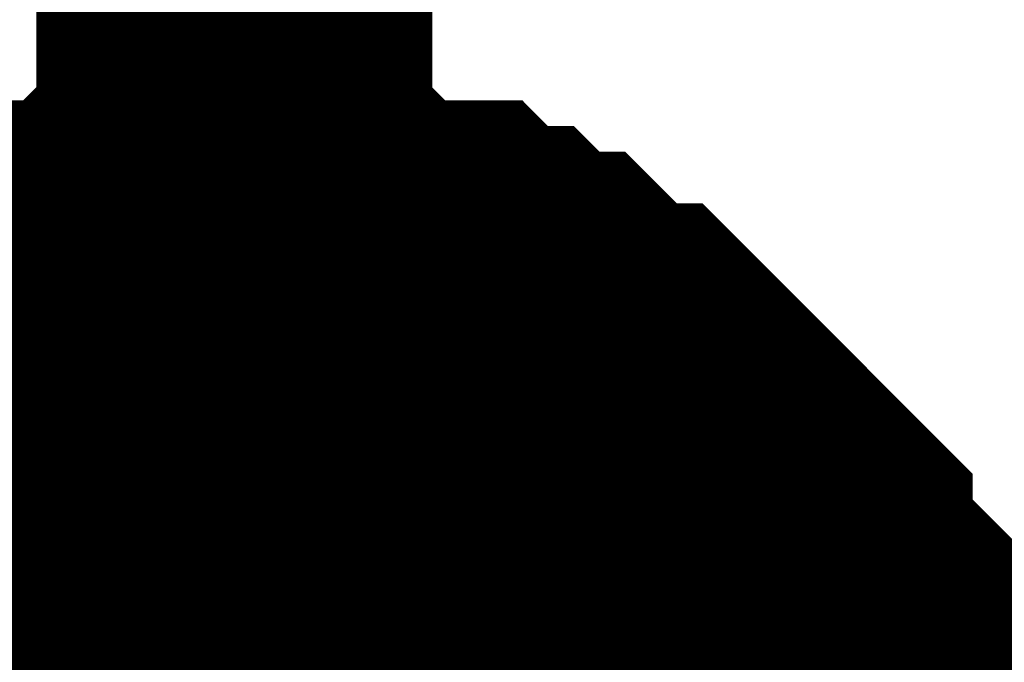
# Model space of a CAD drawing. Header units: inches. Extents: x 0 to 292, y 0 to 193.
# Tile 68 of 256: x 93.301 to 94.046, y 75.487 to 75.973. Entities that reach past the tile are written whole.
import ezdxf

# ---------------------------------------------------------------- set-up
doc = ezdxf.new("R2010")
doc.units = ezdxf.units.IN
doc.layers.add('Sheet', color=255, linetype='Continuous')

msp = doc.modelspace()

# ---------------------------------------------------------------- linework, layer by layer
at = {"layer": 'Sheet'}
for points in [[(93.46343, 74.65097, 0.29972, 0.29972, 0), (93.46343, 75.27468, 0.29972, 0.29972, 0), (93.46343, 77.51616, 0.29972, 0.29972, 0)], [(93.1322, 75.64502, 0.29972, 0.29972, 0), (93.15169, 75.66451, 0.29972, 0.29972, 0), (93.17117, 75.684, 0.29972, 0.29972, 0), (93.19066, 75.684, 0.29972, 0.29972, 0), (93.21014, 75.70349, 0.29972, 0.29972, 0), (93.22962, 75.72298, 0.29972, 0.29972, 0), (93.24911, 75.72298, 0.29972, 0.29972, 0), (93.26859, 75.74247, 0.29972, 0.29972, 0), (93.28807, 75.74247, 0.29972, 0.29972, 0), (93.30756, 75.76196, 0.29972, 0.29972, 0), (93.34652, 75.76196, 0.29972, 0.29972, 0), (93.36601, 75.76196, 0.29972, 0.29972, 0), (93.38549, 75.78145, 0.29972, 0.29972, 0), (93.40498, 75.78145, 0.29972, 0.29972, 0), (93.44394, 75.78145, 0.29972, 0.29972, 0), (93.46343, 75.78145, 0.29972, 0.29972, 0)], [(93.1322, 75.64502, 0.29972, 0.29972, 0), (93.15169, 75.66451, 0.29972, 0.29972, 0), (93.17117, 75.684, 0.29972, 0.29972, 0), (93.19066, 75.684, 0.29972, 0.29972, 0), (93.21014, 75.70349, 0.29972, 0.29972, 0), (93.22962, 75.72298, 0.29972, 0.29972, 0), (93.24911, 75.72298, 0.29972, 0.29972, 0), (93.26859, 75.74247, 0.29972, 0.29972, 0), (93.28807, 75.74247, 0.29972, 0.29972, 0), (93.30756, 75.76196, 0.29972, 0.29972, 0), (93.34652, 75.76196, 0.29972, 0.29972, 0), (93.36601, 75.76196, 0.29972, 0.29972, 0), (93.38549, 75.78145, 0.29972, 0.29972, 0), (93.40498, 75.78145, 0.29972, 0.29972, 0), (93.44394, 75.78145, 0.29972, 0.29972, 0), (93.46343, 75.78145, 0.29972, 0.29972, 0)], [(93.1322, 75.64502, 0.29972, 0.29972, 0), (93.15169, 75.66451, 0.29972, 0.29972, 0), (93.17117, 75.684, 0.29972, 0.29972, 0), (93.19066, 75.684, 0.29972, 0.29972, 0), (93.21014, 75.70349, 0.29972, 0.29972, 0), (93.22962, 75.72298, 0.29972, 0.29972, 0), (93.24911, 75.72298, 0.29972, 0.29972, 0), (93.26859, 75.74247, 0.29972, 0.29972, 0), (93.28807, 75.74247, 0.29972, 0.29972, 0), (93.30756, 75.76196, 0.29972, 0.29972, 0), (93.34652, 75.76196, 0.29972, 0.29972, 0), (93.36601, 75.76196, 0.29972, 0.29972, 0), (93.38549, 75.78145, 0.29972, 0.29972, 0), (93.40498, 75.78145, 0.29972, 0.29972, 0), (93.44394, 75.78145, 0.29972, 0.29972, 0), (93.46343, 75.78145, 0.29972, 0.29972, 0)], [(93.1322, 75.64502, 0.29972, 0.29972, 0), (93.15169, 75.66451, 0.29972, 0.29972, 0), (93.17117, 75.684, 0.29972, 0.29972, 0), (93.19066, 75.684, 0.29972, 0.29972, 0), (93.21014, 75.70349, 0.29972, 0.29972, 0), (93.22962, 75.72298, 0.29972, 0.29972, 0), (93.24911, 75.72298, 0.29972, 0.29972, 0), (93.26859, 75.74247, 0.29972, 0.29972, 0), (93.28807, 75.74247, 0.29972, 0.29972, 0), (93.30756, 75.76196, 0.29972, 0.29972, 0), (93.34652, 75.76196, 0.29972, 0.29972, 0), (93.36601, 75.76196, 0.29972, 0.29972, 0), (93.38549, 75.78145, 0.29972, 0.29972, 0), (93.40498, 75.78145, 0.29972, 0.29972, 0), (93.44394, 75.78145, 0.29972, 0.29972, 0), (93.46343, 75.78145, 0.29972, 0.29972, 0)], [(93.1322, 75.64502, 0.29972, 0.29972, 0), (93.15169, 75.66451, 0.29972, 0.29972, 0), (93.17117, 75.684, 0.29972, 0.29972, 0), (93.19066, 75.684, 0.29972, 0.29972, 0), (93.21014, 75.70349, 0.29972, 0.29972, 0), (93.22962, 75.72298, 0.29972, 0.29972, 0), (93.24911, 75.72298, 0.29972, 0.29972, 0), (93.26859, 75.74247, 0.29972, 0.29972, 0), (93.28807, 75.74247, 0.29972, 0.29972, 0), (93.30756, 75.76196, 0.29972, 0.29972, 0), (93.34652, 75.76196, 0.29972, 0.29972, 0), (93.36601, 75.76196, 0.29972, 0.29972, 0), (93.38549, 75.78145, 0.29972, 0.29972, 0), (93.40498, 75.78145, 0.29972, 0.29972, 0), (93.44394, 75.78145, 0.29972, 0.29972, 0), (93.46343, 75.78145, 0.29972, 0.29972, 0)], [(93.1322, 75.64502, 0.29972, 0.29972, 0), (93.15169, 75.66451, 0.29972, 0.29972, 0), (93.17117, 75.684, 0.29972, 0.29972, 0), (93.19066, 75.684, 0.29972, 0.29972, 0), (93.21014, 75.70349, 0.29972, 0.29972, 0), (93.22962, 75.72298, 0.29972, 0.29972, 0), (93.24911, 75.72298, 0.29972, 0.29972, 0), (93.26859, 75.74247, 0.29972, 0.29972, 0), (93.28807, 75.74247, 0.29972, 0.29972, 0), (93.30756, 75.76196, 0.29972, 0.29972, 0), (93.34652, 75.76196, 0.29972, 0.29972, 0), (93.36601, 75.76196, 0.29972, 0.29972, 0), (93.38549, 75.78145, 0.29972, 0.29972, 0), (93.40498, 75.78145, 0.29972, 0.29972, 0), (93.44394, 75.78145, 0.29972, 0.29972, 0), (93.46343, 75.78145, 0.29972, 0.29972, 0)], [(93.46343, 75.78145, 0.29972, 0.29972, 0), (93.46343, 75.78145, 0.29972, 0.29972, 0)], [(93.46343, 75.78145, 0.29972, 0.29972, 0), (93.48291, 75.78145, 0.29972, 0.29972, 0), (93.52188, 75.78145, 0.29972, 0.29972, 0), (93.54136, 75.78145, 0.29972, 0.29972, 0), (93.56085, 75.76196, 0.29972, 0.29972, 0), (93.58033, 75.76196, 0.29972, 0.29972, 0), (93.6193, 75.76196, 0.29972, 0.29972, 0), (93.63878, 75.74247, 0.29972, 0.29972, 0), (93.65826, 75.74247, 0.29972, 0.29972, 0), (93.67775, 75.72298, 0.29972, 0.29972, 0), (93.69723, 75.72298, 0.29972, 0.29972, 0), (93.71672, 75.70349, 0.29972, 0.29972, 0), (93.7362, 75.684, 0.29972, 0.29972, 0), (93.75568, 75.684, 0.29972, 0.29972, 0), (93.77517, 75.66451, 0.29972, 0.29972, 0), (93.79465, 75.64502, 0.29972, 0.29972, 0), (93.81413, 75.62553, 0.29972, 0.29972, 0), (93.83362, 75.60603, 0.29972, 0.29972, 0), (93.8531, 75.58654, 0.29972, 0.29972, 0), (93.87259, 75.56705, 0.29972, 0.29972, 0), (93.87259, 75.54756, 0.29972, 0.29972, 0), (93.89207, 75.52807, 0.29972, 0.29972, 0), (93.91155, 75.50858, 0.29972, 0.29972, 0), (93.91155, 75.48909, 0.29972, 0.29972, 0), (93.93104, 75.4696, 0.29972, 0.29972, 0), (93.93104, 75.45011, 0.29972, 0.29972, 0), (93.95052, 75.43061, 0.29972, 0.29972, 0), (93.95052, 75.39163, 0.29972, 0.29972, 0), (93.95052, 75.37214, 0.29972, 0.29972, 0), (93.97, 75.35265, 0.29972, 0.29972, 0), (93.97, 75.33316, 0.29972, 0.29972, 0)], [(93.46343, 75.78145, 0.29972, 0.29972, 0), (93.46343, 75.78145, 0.29972, 0.29972, 0)], [(93.46343, 75.78145, 0.29972, 0.29972, 0), (93.48291, 75.78145, 0.29972, 0.29972, 0), (93.52188, 75.78145, 0.29972, 0.29972, 0), (93.54136, 75.78145, 0.29972, 0.29972, 0), (93.56085, 75.76196, 0.29972, 0.29972, 0), (93.58033, 75.76196, 0.29972, 0.29972, 0), (93.6193, 75.76196, 0.29972, 0.29972, 0), (93.63878, 75.74247, 0.29972, 0.29972, 0), (93.65826, 75.74247, 0.29972, 0.29972, 0), (93.67775, 75.72298, 0.29972, 0.29972, 0), (93.69723, 75.72298, 0.29972, 0.29972, 0), (93.71672, 75.70349, 0.29972, 0.29972, 0), (93.7362, 75.684, 0.29972, 0.29972, 0), (93.75568, 75.684, 0.29972, 0.29972, 0), (93.77517, 75.66451, 0.29972, 0.29972, 0), (93.79465, 75.64502, 0.29972, 0.29972, 0), (93.81413, 75.62553, 0.29972, 0.29972, 0), (93.83362, 75.60603, 0.29972, 0.29972, 0), (93.8531, 75.58654, 0.29972, 0.29972, 0), (93.87259, 75.56705, 0.29972, 0.29972, 0), (93.87259, 75.54756, 0.29972, 0.29972, 0), (93.89207, 75.52807, 0.29972, 0.29972, 0), (93.91155, 75.50858, 0.29972, 0.29972, 0), (93.91155, 75.48909, 0.29972, 0.29972, 0), (93.93104, 75.4696, 0.29972, 0.29972, 0), (93.93104, 75.45011, 0.29972, 0.29972, 0), (93.95052, 75.43061, 0.29972, 0.29972, 0), (93.95052, 75.39163, 0.29972, 0.29972, 0), (93.95052, 75.37214, 0.29972, 0.29972, 0), (93.97, 75.35265, 0.29972, 0.29972, 0), (93.97, 75.33316, 0.29972, 0.29972, 0)], [(93.46343, 75.78145, 0.29972, 0.29972, 0), (93.46343, 75.78145, 0.29972, 0.29972, 0)], [(93.46343, 75.78145, 0.29972, 0.29972, 0), (93.48291, 75.78145, 0.29972, 0.29972, 0), (93.52188, 75.78145, 0.29972, 0.29972, 0), (93.54136, 75.78145, 0.29972, 0.29972, 0), (93.56085, 75.76196, 0.29972, 0.29972, 0), (93.58033, 75.76196, 0.29972, 0.29972, 0), (93.6193, 75.76196, 0.29972, 0.29972, 0), (93.63878, 75.74247, 0.29972, 0.29972, 0), (93.65826, 75.74247, 0.29972, 0.29972, 0), (93.67775, 75.72298, 0.29972, 0.29972, 0), (93.69723, 75.72298, 0.29972, 0.29972, 0), (93.71672, 75.70349, 0.29972, 0.29972, 0), (93.7362, 75.684, 0.29972, 0.29972, 0), (93.75568, 75.684, 0.29972, 0.29972, 0), (93.77517, 75.66451, 0.29972, 0.29972, 0), (93.79465, 75.64502, 0.29972, 0.29972, 0), (93.81413, 75.62553, 0.29972, 0.29972, 0), (93.83362, 75.60603, 0.29972, 0.29972, 0), (93.8531, 75.58654, 0.29972, 0.29972, 0), (93.87259, 75.56705, 0.29972, 0.29972, 0), (93.87259, 75.54756, 0.29972, 0.29972, 0), (93.89207, 75.52807, 0.29972, 0.29972, 0), (93.91155, 75.50858, 0.29972, 0.29972, 0), (93.91155, 75.48909, 0.29972, 0.29972, 0), (93.93104, 75.4696, 0.29972, 0.29972, 0), (93.93104, 75.45011, 0.29972, 0.29972, 0), (93.95052, 75.43061, 0.29972, 0.29972, 0), (93.95052, 75.39163, 0.29972, 0.29972, 0), (93.95052, 75.37214, 0.29972, 0.29972, 0), (93.97, 75.35265, 0.29972, 0.29972, 0), (93.97, 75.33316, 0.29972, 0.29972, 0)], [(93.46343, 75.78145, 0.29972, 0.29972, 0), (93.46343, 75.78145, 0.29972, 0.29972, 0)], [(93.46343, 75.78145, 0.29972, 0.29972, 0), (93.48291, 75.78145, 0.29972, 0.29972, 0), (93.52188, 75.78145, 0.29972, 0.29972, 0), (93.54136, 75.78145, 0.29972, 0.29972, 0), (93.56085, 75.76196, 0.29972, 0.29972, 0), (93.58033, 75.76196, 0.29972, 0.29972, 0), (93.6193, 75.76196, 0.29972, 0.29972, 0), (93.63878, 75.74247, 0.29972, 0.29972, 0), (93.65826, 75.74247, 0.29972, 0.29972, 0), (93.67775, 75.72298, 0.29972, 0.29972, 0), (93.69723, 75.72298, 0.29972, 0.29972, 0), (93.71672, 75.70349, 0.29972, 0.29972, 0), (93.7362, 75.684, 0.29972, 0.29972, 0), (93.75568, 75.684, 0.29972, 0.29972, 0), (93.77517, 75.66451, 0.29972, 0.29972, 0), (93.79465, 75.64502, 0.29972, 0.29972, 0), (93.81413, 75.62553, 0.29972, 0.29972, 0), (93.83362, 75.60603, 0.29972, 0.29972, 0), (93.8531, 75.58654, 0.29972, 0.29972, 0), (93.87259, 75.56705, 0.29972, 0.29972, 0), (93.87259, 75.54756, 0.29972, 0.29972, 0), (93.89207, 75.52807, 0.29972, 0.29972, 0), (93.91155, 75.50858, 0.29972, 0.29972, 0), (93.91155, 75.48909, 0.29972, 0.29972, 0), (93.93104, 75.4696, 0.29972, 0.29972, 0), (93.93104, 75.45011, 0.29972, 0.29972, 0), (93.95052, 75.43061, 0.29972, 0.29972, 0), (93.95052, 75.39163, 0.29972, 0.29972, 0), (93.95052, 75.37214, 0.29972, 0.29972, 0), (93.97, 75.35265, 0.29972, 0.29972, 0), (93.97, 75.33316, 0.29972, 0.29972, 0)], [(93.46343, 75.78145, 0.29972, 0.29972, 0), (93.46343, 75.78145, 0.29972, 0.29972, 0)], [(93.46343, 75.78145, 0.29972, 0.29972, 0), (93.48291, 75.78145, 0.29972, 0.29972, 0), (93.52188, 75.78145, 0.29972, 0.29972, 0), (93.54136, 75.78145, 0.29972, 0.29972, 0), (93.56085, 75.76196, 0.29972, 0.29972, 0), (93.58033, 75.76196, 0.29972, 0.29972, 0), (93.6193, 75.76196, 0.29972, 0.29972, 0), (93.63878, 75.74247, 0.29972, 0.29972, 0), (93.65826, 75.74247, 0.29972, 0.29972, 0), (93.67775, 75.72298, 0.29972, 0.29972, 0), (93.69723, 75.72298, 0.29972, 0.29972, 0), (93.71672, 75.70349, 0.29972, 0.29972, 0), (93.7362, 75.684, 0.29972, 0.29972, 0), (93.75568, 75.684, 0.29972, 0.29972, 0), (93.77517, 75.66451, 0.29972, 0.29972, 0), (93.79465, 75.64502, 0.29972, 0.29972, 0), (93.81413, 75.62553, 0.29972, 0.29972, 0), (93.83362, 75.60603, 0.29972, 0.29972, 0), (93.8531, 75.58654, 0.29972, 0.29972, 0), (93.87259, 75.56705, 0.29972, 0.29972, 0), (93.87259, 75.54756, 0.29972, 0.29972, 0), (93.89207, 75.52807, 0.29972, 0.29972, 0), (93.91155, 75.50858, 0.29972, 0.29972, 0), (93.91155, 75.48909, 0.29972, 0.29972, 0), (93.93104, 75.4696, 0.29972, 0.29972, 0), (93.93104, 75.45011, 0.29972, 0.29972, 0), (93.95052, 75.43061, 0.29972, 0.29972, 0), (93.95052, 75.39163, 0.29972, 0.29972, 0), (93.95052, 75.37214, 0.29972, 0.29972, 0), (93.97, 75.35265, 0.29972, 0.29972, 0), (93.97, 75.33316, 0.29972, 0.29972, 0)], [(93.46343, 75.78145, 0.29972, 0.29972, 0), (93.46343, 75.78145, 0.29972, 0.29972, 0)], [(93.46343, 75.78145, 0.29972, 0.29972, 0), (93.48291, 75.78145, 0.29972, 0.29972, 0), (93.52188, 75.78145, 0.29972, 0.29972, 0), (93.54136, 75.78145, 0.29972, 0.29972, 0), (93.56085, 75.76196, 0.29972, 0.29972, 0), (93.58033, 75.76196, 0.29972, 0.29972, 0), (93.6193, 75.76196, 0.29972, 0.29972, 0), (93.63878, 75.74247, 0.29972, 0.29972, 0), (93.65826, 75.74247, 0.29972, 0.29972, 0), (93.67775, 75.72298, 0.29972, 0.29972, 0), (93.69723, 75.72298, 0.29972, 0.29972, 0), (93.71672, 75.70349, 0.29972, 0.29972, 0), (93.7362, 75.684, 0.29972, 0.29972, 0), (93.75568, 75.684, 0.29972, 0.29972, 0), (93.77517, 75.66451, 0.29972, 0.29972, 0), (93.79465, 75.64502, 0.29972, 0.29972, 0), (93.81413, 75.62553, 0.29972, 0.29972, 0), (93.83362, 75.60603, 0.29972, 0.29972, 0), (93.8531, 75.58654, 0.29972, 0.29972, 0), (93.87259, 75.56705, 0.29972, 0.29972, 0), (93.87259, 75.54756, 0.29972, 0.29972, 0), (93.89207, 75.52807, 0.29972, 0.29972, 0), (93.91155, 75.50858, 0.29972, 0.29972, 0), (93.91155, 75.48909, 0.29972, 0.29972, 0), (93.93104, 75.4696, 0.29972, 0.29972, 0), (93.93104, 75.45011, 0.29972, 0.29972, 0), (93.95052, 75.43061, 0.29972, 0.29972, 0), (93.95052, 75.39163, 0.29972, 0.29972, 0), (93.95052, 75.37214, 0.29972, 0.29972, 0), (93.97, 75.35265, 0.29972, 0.29972, 0), (93.97, 75.33316, 0.29972, 0.29972, 0)], [(93.24911, 75.72298, 0.09906, 0.09906, 0), (93.26859, 75.74247, 0.09906, 0.09906, 0), (93.28807, 75.74247, 0.09906, 0.09906, 0), (93.30756, 75.76196, 0.09906, 0.09906, 0), (93.34652, 75.76196, 0.09906, 0.09906, 0), (93.36601, 75.76196, 0.09906, 0.09906, 0), (93.38549, 75.78145, 0.09906, 0.09906, 0), (93.40498, 75.78145, 0.09906, 0.09906, 0), (93.44394, 75.78145, 0.09906, 0.09906, 0), (93.46343, 75.78145, 0.09906, 0.09906, 0)], [(93.24911, 75.72298, 0.09906, 0.09906, 0), (93.26859, 75.74247, 0.09906, 0.09906, 0), (93.28807, 75.74247, 0.09906, 0.09906, 0), (93.30756, 75.76196, 0.09906, 0.09906, 0), (93.34652, 75.76196, 0.09906, 0.09906, 0), (93.36601, 75.76196, 0.09906, 0.09906, 0), (93.38549, 75.78145, 0.09906, 0.09906, 0), (93.40498, 75.78145, 0.09906, 0.09906, 0), (93.44394, 75.78145, 0.09906, 0.09906, 0), (93.46343, 75.78145, 0.09906, 0.09906, 0)], [(93.24911, 75.72298, 0.09906, 0.09906, 0), (93.26859, 75.74247, 0.09906, 0.09906, 0), (93.28807, 75.74247, 0.09906, 0.09906, 0), (93.30756, 75.76196, 0.09906, 0.09906, 0), (93.34652, 75.76196, 0.09906, 0.09906, 0), (93.36601, 75.76196, 0.09906, 0.09906, 0), (93.38549, 75.78145, 0.09906, 0.09906, 0), (93.40498, 75.78145, 0.09906, 0.09906, 0), (93.44394, 75.78145, 0.09906, 0.09906, 0), (93.46343, 75.78145, 0.09906, 0.09906, 0)], [(93.24911, 75.72298, 0.09906, 0.09906, 0), (93.26859, 75.74247, 0.09906, 0.09906, 0), (93.28807, 75.74247, 0.09906, 0.09906, 0), (93.30756, 75.76196, 0.09906, 0.09906, 0), (93.34652, 75.76196, 0.09906, 0.09906, 0), (93.36601, 75.76196, 0.09906, 0.09906, 0), (93.38549, 75.78145, 0.09906, 0.09906, 0), (93.40498, 75.78145, 0.09906, 0.09906, 0), (93.44394, 75.78145, 0.09906, 0.09906, 0), (93.46343, 75.78145, 0.09906, 0.09906, 0)], [(93.24911, 75.72298, 0.09906, 0.09906, 0), (93.26859, 75.74247, 0.09906, 0.09906, 0), (93.28807, 75.74247, 0.09906, 0.09906, 0), (93.30756, 75.76196, 0.09906, 0.09906, 0), (93.34652, 75.76196, 0.09906, 0.09906, 0), (93.36601, 75.76196, 0.09906, 0.09906, 0), (93.38549, 75.78145, 0.09906, 0.09906, 0), (93.40498, 75.78145, 0.09906, 0.09906, 0), (93.44394, 75.78145, 0.09906, 0.09906, 0), (93.46343, 75.78145, 0.09906, 0.09906, 0)], [(93.24911, 75.72298, 0.09906, 0.09906, 0), (93.26859, 75.74247, 0.09906, 0.09906, 0), (93.28807, 75.74247, 0.09906, 0.09906, 0), (93.30756, 75.76196, 0.09906, 0.09906, 0), (93.34652, 75.76196, 0.09906, 0.09906, 0), (93.36601, 75.76196, 0.09906, 0.09906, 0), (93.38549, 75.78145, 0.09906, 0.09906, 0), (93.40498, 75.78145, 0.09906, 0.09906, 0), (93.44394, 75.78145, 0.09906, 0.09906, 0), (93.46343, 75.78145, 0.09906, 0.09906, 0)], [(93.46343, 75.78145, 0.09906, 0.09906, 0), (93.46343, 75.78145, 0.09906, 0.09906, 0)], [(93.46343, 75.78145, 0.09906, 0.09906, 0), (93.48291, 75.78145, 0.09906, 0.09906, 0), (93.52188, 75.78145, 0.09906, 0.09906, 0), (93.54136, 75.78145, 0.09906, 0.09906, 0), (93.56085, 75.76196, 0.09906, 0.09906, 0), (93.58033, 75.76196, 0.09906, 0.09906, 0), (93.6193, 75.76196, 0.09906, 0.09906, 0), (93.63878, 75.74247, 0.09906, 0.09906, 0), (93.65826, 75.74247, 0.09906, 0.09906, 0), (93.67775, 75.72298, 0.09906, 0.09906, 0), (93.69723, 75.72298, 0.09906, 0.09906, 0), (93.71672, 75.70349, 0.09906, 0.09906, 0), (93.7362, 75.684, 0.09906, 0.09906, 0), (93.75568, 75.684, 0.09906, 0.09906, 0), (93.77517, 75.66451, 0.09906, 0.09906, 0), (93.79465, 75.64502, 0.09906, 0.09906, 0), (93.81413, 75.62553, 0.09906, 0.09906, 0), (93.83362, 75.60603, 0.09906, 0.09906, 0), (93.8531, 75.58654, 0.09906, 0.09906, 0), (93.87259, 75.56705, 0.09906, 0.09906, 0), (93.87259, 75.54756, 0.09906, 0.09906, 0), (93.89207, 75.52807, 0.09906, 0.09906, 0), (93.91155, 75.50858, 0.09906, 0.09906, 0), (93.91155, 75.48909, 0.09906, 0.09906, 0), (93.93104, 75.4696, 0.09906, 0.09906, 0), (93.93104, 75.45011, 0.09906, 0.09906, 0), (93.95052, 75.43061, 0.09906, 0.09906, 0)], [(93.46343, 75.78145, 0.09906, 0.09906, 0), (93.46343, 75.78145, 0.09906, 0.09906, 0)], [(93.46343, 75.78145, 0.09906, 0.09906, 0), (93.48291, 75.78145, 0.09906, 0.09906, 0), (93.52188, 75.78145, 0.09906, 0.09906, 0), (93.54136, 75.78145, 0.09906, 0.09906, 0), (93.56085, 75.76196, 0.09906, 0.09906, 0), (93.58033, 75.76196, 0.09906, 0.09906, 0), (93.6193, 75.76196, 0.09906, 0.09906, 0), (93.63878, 75.74247, 0.09906, 0.09906, 0), (93.65826, 75.74247, 0.09906, 0.09906, 0), (93.67775, 75.72298, 0.09906, 0.09906, 0), (93.69723, 75.72298, 0.09906, 0.09906, 0), (93.71672, 75.70349, 0.09906, 0.09906, 0), (93.7362, 75.684, 0.09906, 0.09906, 0), (93.75568, 75.684, 0.09906, 0.09906, 0), (93.77517, 75.66451, 0.09906, 0.09906, 0), (93.79465, 75.64502, 0.09906, 0.09906, 0), (93.81413, 75.62553, 0.09906, 0.09906, 0), (93.83362, 75.60603, 0.09906, 0.09906, 0), (93.8531, 75.58654, 0.09906, 0.09906, 0), (93.87259, 75.56705, 0.09906, 0.09906, 0), (93.87259, 75.54756, 0.09906, 0.09906, 0), (93.89207, 75.52807, 0.09906, 0.09906, 0), (93.91155, 75.50858, 0.09906, 0.09906, 0), (93.91155, 75.48909, 0.09906, 0.09906, 0), (93.93104, 75.4696, 0.09906, 0.09906, 0), (93.93104, 75.45011, 0.09906, 0.09906, 0), (93.95052, 75.43061, 0.09906, 0.09906, 0)], [(93.46343, 75.78145, 0.09906, 0.09906, 0), (93.46343, 75.78145, 0.09906, 0.09906, 0)], [(93.46343, 75.78145, 0.09906, 0.09906, 0), (93.48291, 75.78145, 0.09906, 0.09906, 0), (93.52188, 75.78145, 0.09906, 0.09906, 0), (93.54136, 75.78145, 0.09906, 0.09906, 0), (93.56085, 75.76196, 0.09906, 0.09906, 0), (93.58033, 75.76196, 0.09906, 0.09906, 0), (93.6193, 75.76196, 0.09906, 0.09906, 0), (93.63878, 75.74247, 0.09906, 0.09906, 0), (93.65826, 75.74247, 0.09906, 0.09906, 0), (93.67775, 75.72298, 0.09906, 0.09906, 0), (93.69723, 75.72298, 0.09906, 0.09906, 0), (93.71672, 75.70349, 0.09906, 0.09906, 0), (93.7362, 75.684, 0.09906, 0.09906, 0), (93.75568, 75.684, 0.09906, 0.09906, 0), (93.77517, 75.66451, 0.09906, 0.09906, 0), (93.79465, 75.64502, 0.09906, 0.09906, 0), (93.81413, 75.62553, 0.09906, 0.09906, 0), (93.83362, 75.60603, 0.09906, 0.09906, 0), (93.8531, 75.58654, 0.09906, 0.09906, 0), (93.87259, 75.56705, 0.09906, 0.09906, 0), (93.87259, 75.54756, 0.09906, 0.09906, 0), (93.89207, 75.52807, 0.09906, 0.09906, 0), (93.91155, 75.50858, 0.09906, 0.09906, 0), (93.91155, 75.48909, 0.09906, 0.09906, 0), (93.93104, 75.4696, 0.09906, 0.09906, 0), (93.93104, 75.45011, 0.09906, 0.09906, 0), (93.95052, 75.43061, 0.09906, 0.09906, 0)], [(93.46343, 75.78145, 0.09906, 0.09906, 0), (93.46343, 75.78145, 0.09906, 0.09906, 0)], [(93.46343, 75.78145, 0.09906, 0.09906, 0), (93.48291, 75.78145, 0.09906, 0.09906, 0), (93.52188, 75.78145, 0.09906, 0.09906, 0), (93.54136, 75.78145, 0.09906, 0.09906, 0), (93.56085, 75.76196, 0.09906, 0.09906, 0), (93.58033, 75.76196, 0.09906, 0.09906, 0), (93.6193, 75.76196, 0.09906, 0.09906, 0), (93.63878, 75.74247, 0.09906, 0.09906, 0), (93.65826, 75.74247, 0.09906, 0.09906, 0), (93.67775, 75.72298, 0.09906, 0.09906, 0), (93.69723, 75.72298, 0.09906, 0.09906, 0), (93.71672, 75.70349, 0.09906, 0.09906, 0), (93.7362, 75.684, 0.09906, 0.09906, 0), (93.75568, 75.684, 0.09906, 0.09906, 0), (93.77517, 75.66451, 0.09906, 0.09906, 0), (93.79465, 75.64502, 0.09906, 0.09906, 0), (93.81413, 75.62553, 0.09906, 0.09906, 0), (93.83362, 75.60603, 0.09906, 0.09906, 0), (93.8531, 75.58654, 0.09906, 0.09906, 0), (93.87259, 75.56705, 0.09906, 0.09906, 0), (93.87259, 75.54756, 0.09906, 0.09906, 0), (93.89207, 75.52807, 0.09906, 0.09906, 0), (93.91155, 75.50858, 0.09906, 0.09906, 0), (93.91155, 75.48909, 0.09906, 0.09906, 0), (93.93104, 75.4696, 0.09906, 0.09906, 0), (93.93104, 75.45011, 0.09906, 0.09906, 0), (93.95052, 75.43061, 0.09906, 0.09906, 0)], [(93.46343, 75.78145, 0.09906, 0.09906, 0), (93.46343, 75.78145, 0.09906, 0.09906, 0)], [(93.46343, 75.78145, 0.09906, 0.09906, 0), (93.48291, 75.78145, 0.09906, 0.09906, 0), (93.52188, 75.78145, 0.09906, 0.09906, 0), (93.54136, 75.78145, 0.09906, 0.09906, 0), (93.56085, 75.76196, 0.09906, 0.09906, 0), (93.58033, 75.76196, 0.09906, 0.09906, 0), (93.6193, 75.76196, 0.09906, 0.09906, 0), (93.63878, 75.74247, 0.09906, 0.09906, 0), (93.65826, 75.74247, 0.09906, 0.09906, 0), (93.67775, 75.72298, 0.09906, 0.09906, 0), (93.69723, 75.72298, 0.09906, 0.09906, 0), (93.71672, 75.70349, 0.09906, 0.09906, 0), (93.7362, 75.684, 0.09906, 0.09906, 0), (93.75568, 75.684, 0.09906, 0.09906, 0), (93.77517, 75.66451, 0.09906, 0.09906, 0), (93.79465, 75.64502, 0.09906, 0.09906, 0), (93.81413, 75.62553, 0.09906, 0.09906, 0), (93.83362, 75.60603, 0.09906, 0.09906, 0), (93.8531, 75.58654, 0.09906, 0.09906, 0), (93.87259, 75.56705, 0.09906, 0.09906, 0), (93.87259, 75.54756, 0.09906, 0.09906, 0), (93.89207, 75.52807, 0.09906, 0.09906, 0), (93.91155, 75.50858, 0.09906, 0.09906, 0), (93.91155, 75.48909, 0.09906, 0.09906, 0), (93.93104, 75.4696, 0.09906, 0.09906, 0), (93.93104, 75.45011, 0.09906, 0.09906, 0), (93.95052, 75.43061, 0.09906, 0.09906, 0)], [(93.46343, 75.78145, 0.09906, 0.09906, 0), (93.46343, 75.78145, 0.09906, 0.09906, 0)], [(93.46343, 75.78145, 0.09906, 0.09906, 0), (93.48291, 75.78145, 0.09906, 0.09906, 0), (93.52188, 75.78145, 0.09906, 0.09906, 0), (93.54136, 75.78145, 0.09906, 0.09906, 0), (93.56085, 75.76196, 0.09906, 0.09906, 0), (93.58033, 75.76196, 0.09906, 0.09906, 0), (93.6193, 75.76196, 0.09906, 0.09906, 0), (93.63878, 75.74247, 0.09906, 0.09906, 0), (93.65826, 75.74247, 0.09906, 0.09906, 0), (93.67775, 75.72298, 0.09906, 0.09906, 0), (93.69723, 75.72298, 0.09906, 0.09906, 0), (93.71672, 75.70349, 0.09906, 0.09906, 0), (93.7362, 75.684, 0.09906, 0.09906, 0), (93.75568, 75.684, 0.09906, 0.09906, 0), (93.77517, 75.66451, 0.09906, 0.09906, 0), (93.79465, 75.64502, 0.09906, 0.09906, 0), (93.81413, 75.62553, 0.09906, 0.09906, 0), (93.83362, 75.60603, 0.09906, 0.09906, 0), (93.8531, 75.58654, 0.09906, 0.09906, 0), (93.87259, 75.56705, 0.09906, 0.09906, 0), (93.87259, 75.54756, 0.09906, 0.09906, 0), (93.89207, 75.52807, 0.09906, 0.09906, 0), (93.91155, 75.50858, 0.09906, 0.09906, 0), (93.91155, 75.48909, 0.09906, 0.09906, 0), (93.93104, 75.4696, 0.09906, 0.09906, 0), (93.93104, 75.45011, 0.09906, 0.09906, 0), (93.95052, 75.43061, 0.09906, 0.09906, 0)]]:
    msp.add_lwpolyline(points, format="xyseb", dxfattribs=at)
msp.add_lwpolyline([(93.18204, 75.28405, 0.508, 0.508, 1), (93.69004, 75.28405, 0.508, 0.508, 1)], format="xyseb", close=True, dxfattribs=at)

doc.saveas('drawing.dxf')
